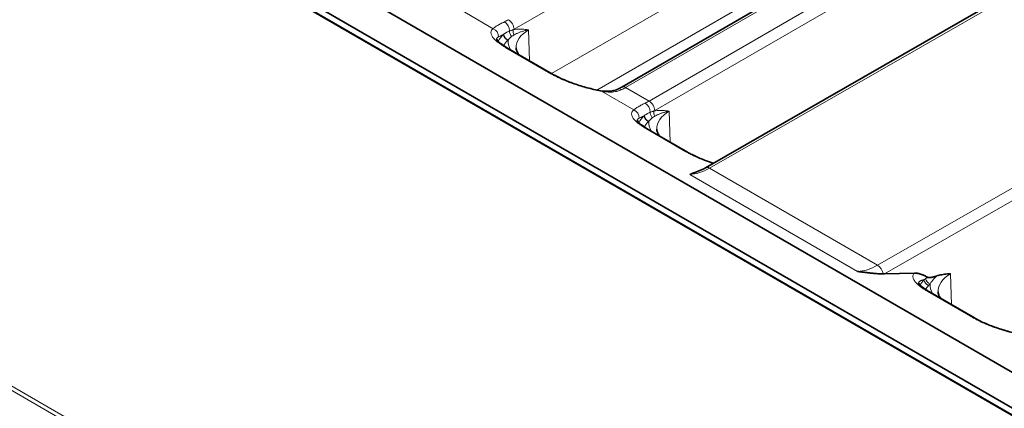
# Model space of a CAD drawing. Header units: millimetres. Extents: x 10 to 830, y 10 to 584.
# Tile 159 of 174: x 710 to 748, y 494 to 508. Entities that reach past the tile are written whole.
import ezdxf

# ---------------------------------------------------------------- set-up
doc = ezdxf.new("R2010")
doc.units = ezdxf.units.MM
doc.header["$LTSCALE"] = 2
doc.layers.add('Sichtbar (ISO)', color=7, linetype='Continuous', lineweight=35)
doc.layers.add('Sichtbar schmal (ISO)', color=7, linetype='Continuous', lineweight=18)

msp = doc.modelspace()

# ---------------------------------------------------------------- linework, layer by layer
at = {"layer": 'Sichtbar (ISO)'}
for p, q in [((686.00378254, 529.00728149), (766.60445034, 482.47246423)), ((686.1669618, 529.16623254), (766.7676296, 482.63141529)), ((749.56292429, 493.91343772), (705.7079981, 519.23309111)), ((733.11461477, 505.65358312), (745.85968424, 513.0119524)), ((752.80357327, 512.09467033), (736.27392909, 502.6180002)), ((728.80854335, 507.12356293), (730.50559963, 506.14376703)), ((734.11184421, 504.06170075), (735.59676845, 503.20437934)), ((744.15312268, 498.64838886), (743.02335475, 498.61678681)), ((744.71844593, 497.93797639), (746.4155022, 496.95818049))]:
    msp.add_line(p, q, dxfattribs=at)
msp.add_ellipse((742.82434944, 498.74209158), major_axis=(-0.509374, 0.0390327), ratio=0.2351731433, start_param=1.8746663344, end_param=1.9901232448, dxfattribs=at)
for points, knots in [([(728.39296842, 507.45878526), (728.39296842, 507.45878526), (728.39297352, 507.45877186), (728.39338723, 507.45772219), (728.40384702, 507.43620102), (728.45579005, 507.3766957), (728.49420953, 507.33987151), (728.6031344, 507.25290842), (728.67943657, 507.2004303), (728.78101723, 507.13959964), (728.79464473, 507.13158733), (728.80854348, 507.12356285)], [0.02221913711, 0.02221913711, 0.02221913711, 0.02221913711, 0.02318285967, 0.02318285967, 0.06010400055, 0.06010400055, 0.09408308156, 0.09408308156, 0.13440183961, 0.13440183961, 0.14049542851, 0.14049542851, 0.14049542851, 0.14049542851]), ([(729.13410688, 507.1296698), (729.13537534, 507.10002049), (729.14047668, 507.07006191), (729.15990413, 507.00729589), (729.17430991, 506.97447326), (729.20718161, 506.91888009), (729.2221088, 506.89697282), (729.23948395, 506.87475926)], [0.8100933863, 0.8100933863, 0.8100933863, 0.8100933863, 0.9622339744, 0.9622339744, 1.1143745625, 1.1143745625, 1.20957823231, 1.20957823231, 1.20957823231, 1.20957823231]), ([(730.50559951, 506.1437671), (730.61416159, 506.08108894), (730.74110263, 506.01689315), (731.01533441, 505.89429551), (731.16614291, 505.83460095), (731.48419244, 505.72279068), (731.65539776, 505.67038413), (731.98919087, 505.58206966), (732.15509925, 505.5453528), (732.31052435, 505.51758701)], [0, 0, 0, 0, 0.0475959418, 0.0475959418, 0.09631175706, 0.09631175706, 0.14902793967, 0.14902793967, 0.20215245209, 0.20215245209, 0.20215245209, 0.20215245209]), ([(732.9663922, 505.57502462), (732.97614122, 505.57972415), (732.9859204, 505.58453185), (733.00553467, 505.59436297), (733.01536976, 505.59938638), (733.03509145, 505.60964811), (733.04497806, 505.61488644), (733.06479843, 505.62557706), (733.07473218, 505.63102936), (733.09464248, 505.64214687), (733.10461903, 505.64781207), (733.1146148, 505.65358313)], [4.627279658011, 4.627279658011, 4.627279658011, 4.627279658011, 4.644301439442, 4.644301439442, 4.661323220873, 4.661323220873, 4.678345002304, 4.678345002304, 4.695366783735, 4.695366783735, 4.712388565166, 4.712388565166, 4.712388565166, 4.712388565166]), ([(732.31052414, 505.51758705), (732.46668362, 505.48969067), (732.61938782, 505.48533809), (732.82999011, 505.52138378), (732.90234663, 505.5441519), (732.96639285, 505.57502493)], [0, 0, 0, 0, 0.054617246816, 0.054617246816, 0.087017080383, 0.087017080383, 0.087017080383, 0.087017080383]), ([(733.69626928, 504.39692308), (733.69626928, 504.39692308), (733.69627438, 504.39690968), (733.69668809, 504.39586001), (733.70714788, 504.37433884), (733.75909091, 504.31483352), (733.79751039, 504.27800933), (733.90643525, 504.19104624), (733.98273743, 504.13856812), (734.08431809, 504.07773746), (734.09794559, 504.06972515), (734.11184434, 504.06170067)], [0.02221913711, 0.02221913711, 0.02221913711, 0.02221913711, 0.02318285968, 0.02318285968, 0.06010400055, 0.06010400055, 0.09408308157, 0.09408308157, 0.13440183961, 0.13440183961, 0.14049542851, 0.14049542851, 0.14049542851, 0.14049542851]), ([(734.43740774, 504.06780762), (734.4386762, 504.03815832), (734.44377754, 504.00819973), (734.46320498, 503.94543371), (734.47761077, 503.91261108), (734.51048247, 503.85701792), (734.52540966, 503.83511064), (734.54278481, 503.81289708)], [0.81009338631, 0.81009338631, 0.81009338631, 0.81009338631, 0.9622339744, 0.9622339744, 1.1143745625, 1.1143745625, 1.20957823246, 1.20957823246, 1.20957823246, 1.20957823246]), ([(735.59676834, 503.20437951), (735.70551238, 503.14159683), (735.83268802, 503.07729557), (736.10723441, 502.95460528), (736.25809629, 502.89491394), (736.46340302, 502.82277008), (736.51650555, 502.80488033), (736.56985645, 502.78765939)], [0, 0, 0, 0, 0.04767350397, 0.04767350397, 0.09639868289, 0.09639868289, 0.11314407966, 0.11314407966, 0.11314407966, 0.11314407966]), ([(735.9139201, 502.45407555), (735.9122726, 502.45352959), (735.91062459, 502.45298017), (735.90897608, 502.45242729), (735.88726129, 502.44514457), (735.86547333, 502.43726242), (735.84356893, 502.42883392), (735.83829386, 502.42680415), (735.83301102, 502.4247428), (735.82772005, 502.4226511), (735.80767559, 502.41472684), (735.78752555, 502.40636454), (735.76715981, 502.39763514), (735.76233946, 502.39556899), (735.75750614, 502.3934826), (735.75265827, 502.39137677), (735.73161768, 502.38223714), (735.71032022, 502.3727246), (735.68851716, 502.36292995)], [0.58099780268, 0.58099780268, 0.58099780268, 0.58099780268, 0.59040256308, 0.59040256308, 0.59040256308, 0.71428571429, 0.71428571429, 0.71428571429, 0.74411954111, 0.74411954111, 0.74411954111, 0.85714285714, 0.85714285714, 0.85714285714, 0.88389426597, 0.88389426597, 0.88389426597, 1, 1, 1, 1]), ([(742.96800296, 498.61610947), (742.93989156, 498.61618987), (742.90943298, 498.61686401), (742.87651519, 498.61818096), (742.86062968, 498.6188165), (742.84417096, 498.61960063), (742.82714644, 498.6205381), (742.80889292, 498.62154325), (742.78998894, 498.62272474), (742.77044481, 498.62408235), (742.73638539, 498.62644824), (742.7003833, 498.62935335), (742.6623097, 498.63281341), (742.65815914, 498.63319061), (742.65398396, 498.63357439), (742.64978399, 498.63396475), (742.60705724, 498.63793594), (742.56176454, 498.64259021), (742.51370958, 498.64794085), (742.50747768, 498.64863473), (742.50119938, 498.64934007), (742.49487446, 498.65005699), (742.45242713, 498.65486829), (742.40787775, 498.66020891), (742.36117659, 498.66605589), (742.34984685, 498.66747437), (742.33839063, 498.66892178), (742.32681507, 498.67039731), (742.28356644, 498.67591018), (742.23864863, 498.68182185), (742.19245304, 498.68802329), (742.18147962, 498.68949639), (742.17043476, 498.69098538), (742.15931763, 498.69249009), (742.11110795, 498.69901529), (742.06153021, 498.70584402), (742.01058643, 498.71288156)], [0, 0, 0, 0, 0.1428571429, 0.1428571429, 0.1428571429, 0.2117973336, 0.2117973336, 0.2117973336, 0.2857142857, 0.2857142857, 0.2857142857, 0.4145288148, 0.4145288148, 0.4145288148, 0.4285714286, 0.4285714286, 0.4285714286, 0.5714285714, 0.5714285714, 0.5714285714, 0.5899546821, 0.5899546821, 0.5899546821, 0.7142857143, 0.7142857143, 0.7142857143, 0.7444485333, 0.7444485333, 0.7444485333, 0.8571428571, 0.8571428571, 0.8571428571, 0.883912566, 0.883912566, 0.883912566, 1, 1, 1, 1]), ([(744.15312268, 498.64838885), (744.17231778, 498.64892579), (744.19234954, 498.6485258), (744.21327836, 498.64701058), (744.21686392, 498.64675099), (744.2204756, 498.6464588), (744.22411164, 498.64613317), (744.24169908, 498.64455813), (744.25985669, 498.64219269), (744.27838112, 498.63900469), (744.30073531, 498.6351576), (744.32362903, 498.63011273), (744.34697344, 498.62385403), (744.37031784, 498.61759534), (744.39411483, 498.61012525), (744.4184184, 498.60142227), (744.4294785, 498.59746171), (744.44064374, 498.59324615), (744.45192857, 498.58877056), (744.46544117, 498.58341144), (744.47912519, 498.57767929), (744.49300588, 498.57156684), (744.51263274, 498.56292404), (744.53265216, 498.55352176), (744.55311444, 498.54335359), (744.55920938, 498.54032488), (744.56534367, 498.53722842), (744.57151888, 498.53406465), (744.59678743, 498.52111873), (744.62273747, 498.50704006), (744.64939464, 498.49192799), (744.65112309, 498.49094813), (744.65285454, 498.48996397), (744.654589, 498.48897556)], [0, 0, 0, 0, 0.1428571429, 0.1428571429, 0.1428571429, 0.1673316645, 0.1673316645, 0.1673316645, 0.2857142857, 0.2857142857, 0.2857142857, 0.4285714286, 0.4285714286, 0.4285714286, 0.5714285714, 0.5714285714, 0.5714285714, 0.6364401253, 0.6364401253, 0.6364401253, 0.7142857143, 0.7142857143, 0.7142857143, 0.8243568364, 0.8243568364, 0.8243568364, 0.8571428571, 0.8571428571, 0.8571428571, 0.9913011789, 0.9913011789, 0.9913011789, 1, 1, 1, 1]), ([(744.99990168, 498.54348677), (745.02742718, 498.55239143), (745.05632598, 498.56064548), (745.08655392, 498.56814263), (745.11678186, 498.57563979), (745.14833948, 498.58238082), (745.18131221, 498.58835747), (745.21428494, 498.59433412), (745.24867015, 498.59954526), (745.28442697, 498.60406375), (745.3201838, 498.60858224), (745.35731137, 498.61240775), (745.39580202, 498.61577505), (745.43429267, 498.61914235), (745.47414589, 498.62205153), (745.5155094, 498.62494064)], [0, 0, 0, 0, 0.2, 0.2, 0.2, 0.4, 0.4, 0.4, 0.6, 0.6, 0.6, 0.8, 0.8, 0.8, 1, 1, 1, 1]), ([(744.30287116, 498.2731983), (744.30287116, 498.2731983), (744.30287637, 498.27318463), (744.30329456, 498.27212389), (744.31375649, 498.25060512), (744.36570381, 498.19109774), (744.40412792, 498.15427039), (744.5130661, 498.06730115), (744.58935422, 498.01483403), (744.69092426, 497.95401064), (744.7045501, 497.94599936), (744.71844672, 497.93797604)], [0.02221748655, 0.02221748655, 0.02221748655, 0.02221748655, 0.02319110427, 0.02319110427, 0.06010747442, 0.06010747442, 0.09408979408, 0.09408979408, 0.13440317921, 0.13440317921, 0.14049585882, 0.14049585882, 0.14049585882, 0.14049585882]), ([(744.6545899, 498.48897556), (744.65749765, 498.48731852), (744.66388405, 498.48442438), (744.67507797, 498.48126554), (744.68796763, 498.47921078), (744.70262014, 498.47824436), (744.71898476, 498.47836543), (744.73700872, 498.47955231), (744.75697252, 498.48182295), (744.77904145, 498.48521989), (744.80333874, 498.48978456), (744.83001632, 498.49556515), (744.85921489, 498.50260822), (744.8912099, 498.51100209), (744.92587874, 498.52073347), (744.9630723, 498.53180356), (744.98756358, 498.53949552), (744.99990163, 498.54348674)], [0, 0, 0, 0, 0.06666666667, 0.13333333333, 0.2, 0.26666666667, 0.33333333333, 0.4, 0.46666666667, 0.53333333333, 0.6, 0.66666666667, 0.73333333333, 0.8, 0.86666666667, 0.93333333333, 0.99999991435, 0.99999991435, 0.99999991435, 0.99999991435]), ([(745.04400946, 497.94408326), (745.04527792, 497.91443396), (745.05037926, 497.88447537), (745.0698067, 497.82170935), (745.08421249, 497.78888673), (745.11708418, 497.73329356), (745.13201138, 497.71138628), (745.14938652, 497.68917272)], [0.81009338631, 0.81009338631, 0.81009338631, 0.81009338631, 0.9622339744, 0.9622339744, 1.1143745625, 1.1143745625, 1.20957823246, 1.20957823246, 1.20957823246, 1.20957823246]), ([(746.41550209, 496.95818056), (746.52406417, 496.89550241), (746.6510052, 496.83130662), (746.92523699, 496.70870898), (747.07604549, 496.64901441), (747.39409502, 496.53720415), (747.56530034, 496.4847976), (747.89909344, 496.39648312), (748.06500183, 496.35976627), (748.22042692, 496.33200047)], [0, 0, 0, 0, 0.04759594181, 0.04759594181, 0.09631175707, 0.09631175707, 0.14902793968, 0.14902793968, 0.20215245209, 0.20215245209, 0.20215245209, 0.20215245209])]:
    msp.add_open_spline(points, degree=3, knots=knots, dxfattribs=at)
msp.add_open_spline([(735.9139201, 502.45407555), (736.02826928, 502.49196902), (736.15021574, 502.5470745), (736.27392951, 502.61800052)], degree=3, dxfattribs=at)
at = {"layer": 'Sichtbar schmal (ISO)'}
for p, q in [((685.95378254, 529.0023286), (766.55445033, 482.46751136)), ((741.80189541, 515.19006139), (729.05682595, 507.8316921)), ((733.26461477, 505.63872447), (746.00968424, 512.99709376)), ((730.47373759, 506.16216258), (741.47710472, 512.51495956)), ((746.89319346, 512.48699947), (734.14812399, 505.12863018)), ((747.10519627, 512.12819921), (734.3601268, 504.76982992)), ((752.95355295, 512.07979997), (736.42390877, 502.60312982)), ((732.17901258, 505.5427031), (742.18378075, 511.3189587)), ((728.26528898, 507.85292836), (727.0442609, 508.55788925)), ((742.75897674, 498.94557665), (759.29280274, 508.41983238)), ((748.595006, 472.01697166), (686.3190852, 507.97199131)), ((748.66571667, 472.13944616), (686.38979587, 508.09446579)), ((743.02335475, 498.61678681), (759.46594461, 508.03876219)), ((729.64029922, 506.64334845), (729.60560682, 507.81052718)), ((728.74833858, 507.13751996), (730.44539486, 506.15772407)), ((734.14812399, 505.12863018), (733.26461477, 505.63872447)), ((733.56858984, 504.79106619), (732.34756176, 505.49602708)), ((734.94360007, 503.58148628), (734.90890768, 504.748665)), ((734.05163944, 504.07565778), (735.53656367, 503.21833633)), ((742.01058642, 498.71288154), (735.68851715, 502.3629299)), ((742.75897674, 498.94557665), (736.42390877, 502.60312982)), ((745.55020179, 497.45776192), (745.5155094, 498.62494064)), ((744.65824115, 497.9519334), (746.35529743, 496.97213753))]:
    msp.add_line(p, q, dxfattribs=at)
for centre, major_axis, ratio, start_param, end_param in [((728.17549375, 507.57916371), (-0.18284475, 0.23783986), 0.9435005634, 3.9543895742, 5.2840617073), ((728.77578776, 510.26848126), (-1.17360868, -2.20525346), 0.5994731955, 0.6799501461, 0.7650728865), ((728.67637019, 507.85684078), (-0.12888517, 0.27090333), 0.6225964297, 4.0962650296, 5.5456835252), ((728.84482314, 507.94554339), (-0.15, 0.25980762), 0.5773502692, 3.961897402, 5.4977871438), ((730.03798782, 507.13839594), (-1.62833011, 0), 0.5773502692, 5.7264203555, 6.0308985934), ((728.82527635, 507.57991065), (0.13600911, -0.14663397), 0.69318032, 3.8182894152, 5.3541796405), ((728.83483524, 507.58868756), (0.13451779, -0.14800326), 0.6892004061, 3.8360425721, 5.3611765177), ((729.02992052, 507.70507436), (0.06054584, -0.19061532), 0.67358599, 4.1849176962, 5.3545863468), ((729.16869585, 507.73904138), (0.03694782, -0.19655752), 0.7227039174, 4.1847178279, 5.223241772), ((728.98777089, 510.15498267), (-1.32393807, -2.46530796), 0.5971476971, 0.7524368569, 0.767324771), ((730.74509461, 507.1526436), (-1.61147908, 0), 0.5773502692, 5.4977871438, 6.3078805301), ((730.03798782, 506.98079569), (-1.42845194, 0), 0.5773502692, 5.726420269, 5.9997896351), ((728.65854335, 506.8637553), (0.15, 0.25980762), 0.5773502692, 0, 0.3483148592), ((728.83092176, 507.4098721), (0.07807097, 0.07246388), 0.0824275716, 1.4444355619, 1.5666001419), ((730.74509461, 507.38904398), (-1.91129633, 0), 0.5773502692, 6.2502435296, 6.5876608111), ((730.35559963, 505.88395941), (0.15, 0.25980762), 0.5773502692, 0, 0.3483148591), ((733.26461477, 505.39377549), (-0.15, 0.25980762), 0.5773502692, 5.4977871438, 6.2831853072), ((733.33365097, 507.63700003), (1.32019693, 2.12075317), 0.5543449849, 3.8606648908, 3.9457875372), ((732.25776653, 505.22226242), (0.05275776, 0.2953246), 0.4337954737, 5.968729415, 6.2831865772), ((733.09666174, 505.30478427), (-0.13026955, 0.27024035), 0.6260220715, 5.5424892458, 6.283185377), ((734.07908862, 507.20661908), (-1.17360868, -2.20525346), 0.5994731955, 0.6799501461, 0.7650728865), ((733.97967105, 504.7949786), (-0.12888517, 0.27090333), 0.6225964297, 4.0962650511, 5.5456835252), ((734.14812399, 504.88368121), (-0.15, 0.25980762), 0.5773502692, 3.961897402, 5.4977871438), ((733.47879461, 504.51730153), (-0.18284475, 0.23783986), 0.9435005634, 3.9543895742, 5.2840617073), ((735.34128868, 504.07653376), (-1.62833011, 0), 0.5773502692, 5.7264203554, 6.0308985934), ((734.12857721, 504.51804847), (0.13600911, -0.14663397), 0.69318032, 3.8182894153, 5.3541796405), ((734.1381361, 504.52682538), (0.13451779, -0.14800326), 0.689200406, 3.8360425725, 5.3611765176), ((734.33322138, 504.64321218), (0.06054584, -0.19061532), 0.67358599, 4.1849176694, 5.3545863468), ((734.47199671, 504.6771792), (0.03694782, -0.19655752), 0.7227039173, 4.1847178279, 5.2232417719), ((734.29107175, 507.09312049), (-1.32393807, -2.46530796), 0.5971476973, 0.7524368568, 0.7673247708), ((736.04839546, 504.09078142), (-1.61147908, 0), 0.5773502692, 5.4977871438, 6.3078805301), ((735.34128868, 503.91893351), (-1.42845194, 0), 0.5773502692, 5.726420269, 5.9997896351), ((734.13422262, 504.34801003), (0.07807063, 0.07246355), 0.0824272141, 1.4444357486, 1.5666008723), ((736.04839546, 504.3271818), (-1.91129633, 0), 0.5773502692, 6.2502435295, 6.5876608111), ((733.96184421, 503.80189313), (0.15, 0.25980762), 0.5773502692, 0, 0.3483148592), ((735.4467688, 502.94457173), (0.14999996, 0.25980756), 0.5773502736, 0.0000017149, 0.3483166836), ((736.49937491, 504.60534379), (-1.32035488, -2.12101091), 0.5543455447, 0.3667994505, 0.800558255), ((736.42314046, 502.35773886), (-0.14921137, 0.26026134), 0.5795105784, 5.4995411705, 6.2831853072), ((742.69635797, 501.02750976), (-1.17375152, -2.20551813), 0.5994728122, 0.3276779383, 0.761437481), ((742.75820842, 498.70018566), (-0.14915435, 0.26029402), 0.5793645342, 4.0802797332, 5.4996681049), ((746.65499718, 497.96705706), (-1.61147908, 0), 0.5773502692, 5.4977871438, 6.3078805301), ((745.9478904, 497.9528094), (-1.62833011, 0), 0.5773502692, 5.7928234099, 6.0308986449), ((744.68776366, 498.34690498), (0.14684473, -0.13578154), 0.7202826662, 3.7640522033, 5.299941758), ((744.74502733, 498.40786161), (0.14481112, -0.13794832), 0.7154306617, 3.8898394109, 5.3106079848), ((746.65499718, 498.20345744), (-1.91129633, 0), 0.5773502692, 6.2459267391, 6.5876608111), ((745.9478904, 497.79520915), (-1.42845194, 0), 0.5773502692, 5.7928234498, 5.9997900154), ((744.56844593, 497.67816877), (0.15, 0.25980762), 0.5773502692, 0, 0.3483148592), ((746.2655022, 496.69837287), (0.15, 0.25980762), 0.5773502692, 0, 0.3483148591)]:
    msp.add_ellipse(centre, major_axis=major_axis, ratio=ratio, start_param=start_param, end_param=end_param, dxfattribs=at)
for points in [[(728.26528898, 507.85292836), (728.24893313, 507.84035418), (728.22183141, 507.81386258), (728.19657076, 507.77133035), (728.18485353, 507.72468422), (728.18679159, 507.67486525), (728.2018569, 507.62216592), (728.22957038, 507.56711086), (728.26938707, 507.51009069), (728.32072832, 507.45147077), (728.3836737, 507.39111156), (728.45640328, 507.33046901), (728.54142085, 507.26747917), (728.63912126, 507.20248293), (728.71072171, 507.15923816), (728.74833858, 507.13751996)], [(729.02736052, 507.81494219), (729.01134653, 507.80956052), (728.97968239, 507.79884597), (728.9332361, 507.78251329), (728.90326148, 507.77140963), (728.88850028, 507.76578087)], [(730.44539486, 506.15772407), (730.48170807, 506.13675869), (730.55667566, 506.09528426), (730.67412927, 506.03517312), (730.8010061, 505.97490474), (730.93449022, 505.91600994), (731.07426693, 505.85864253), (731.21976754, 505.80312435), (731.37072439, 505.74967048), (731.5261589, 505.69875354), (731.6854566, 505.65073338), (731.84592649, 505.60647799), (732.01166088, 505.56507735), (732.18035405, 505.52757694), (732.29186319, 505.50597732), (732.34756176, 505.49602708)], [(733.56858984, 504.79106618), (733.55223399, 504.778492), (733.52513226, 504.7520004), (733.49987162, 504.70946817), (733.48815439, 504.66282204), (733.49009244, 504.61300307), (733.50515776, 504.56030374), (733.53287124, 504.50524869), (733.57268793, 504.44822851), (733.62402918, 504.38960859), (733.68697456, 504.32924939), (733.75970414, 504.26860683), (733.84472171, 504.20561699), (733.94242212, 504.14062076), (734.01402256, 504.09737598), (734.05163944, 504.07565778)], [(734.33066137, 504.75308001), (734.31464739, 504.74769834), (734.28298325, 504.73698379), (734.23653696, 504.72065111), (734.20656234, 504.70954746), (734.19180114, 504.7039187)], [(744.15312268, 498.64838888), (744.14021521, 498.63593901), (744.11892753, 498.60976227), (744.10005281, 498.56671679), (744.09407178, 498.52038913), (744.10062374, 498.47113783), (744.11931854, 498.41938147), (744.14967063, 498.36554546), (744.1911808, 498.30997377), (744.24348928, 498.2528654), (744.30620128, 498.19448694), (744.37904607, 498.13507958), (744.46006401, 498.07594857), (744.55256542, 498.01475383), (744.62167142, 497.97304738), (744.65824115, 497.95193339)], [(746.35529743, 496.97213753), (746.39161065, 496.95117215), (746.46657824, 496.90969773), (746.58403184, 496.84958659), (746.71090868, 496.7893182), (746.84439279, 496.73042341), (746.98416951, 496.67305599), (747.12967012, 496.61753781), (747.28062696, 496.56408394), (747.43606147, 496.513167), (747.59535917, 496.46514685), (747.75582907, 496.42089145), (747.92156346, 496.37949081), (748.09025663, 496.3419904), (748.20176577, 496.32039078), (748.25746434, 496.31044054)]]:
    msp.add_open_spline(points, degree=3, dxfattribs=at)
for points, knots in [([(728.69439194, 508.11130907), (728.66597516, 508.09780012), (728.63877083, 508.0845131), (728.61296337, 508.07159), (728.58715591, 508.05866691), (728.56274368, 508.0460895), (728.53913254, 508.0335418), (728.5155214, 508.0209941), (728.49271431, 508.00849679), (728.47107066, 507.99621474), (728.44942702, 507.98393268), (728.42894344, 507.97184779), (728.40935186, 507.95975771), (728.38976028, 507.94766762), (728.37106391, 507.93558587), (728.3535624, 507.9235716), (728.33606089, 507.91155732), (728.31975462, 507.89961289), (728.30495154, 507.8878246), (728.29014845, 507.87603632), (728.27684764, 507.86440097), (728.26528898, 507.85292836)], [0, 0, 0, 0, 0.14285714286, 0.14285714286, 0.14285714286, 0.28571428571, 0.28571428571, 0.28571428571, 0.42857142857, 0.42857142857, 0.42857142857, 0.57142857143, 0.57142857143, 0.57142857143, 0.71428571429, 0.71428571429, 0.71428571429, 0.85714285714, 0.85714285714, 0.85714285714, 0.99999999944, 0.99999999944, 0.99999999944, 0.99999999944]), ([(728.46415766, 507.54093792), (728.45024112, 507.53334006), (728.43863596, 507.52501793), (728.42924259, 507.51615656), (728.41984921, 507.50729518), (728.41262872, 507.49790661), (728.40729958, 507.48784998), (728.40197044, 507.47779336), (728.39857108, 507.46706021), (728.39710112, 507.45577106), (728.39691584, 507.45434813), (728.39676104, 507.45291636), (728.39663658, 507.45147583)], [0, 0, 0, 0, 0.07692307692, 0.07692307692, 0.07692307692, 0.15384615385, 0.15384615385, 0.15384615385, 0.23076923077, 0.23076923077, 0.23076923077, 0.24046491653, 0.24046491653, 0.24046491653, 0.24046491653]), ([(728.6555859, 507.63519364), (728.64115842, 507.62840204), (728.62702431, 507.62171874), (728.61327167, 507.61517647), (728.60893936, 507.61311554), (728.60464494, 507.61106862), (728.60039105, 507.60903656), (728.58546893, 507.60190837), (728.571044, 507.59496434), (728.55719699, 507.58822533), (728.55456579, 507.58694479), (728.55195554, 507.58567167), (728.54936683, 507.5844061), (728.53444767, 507.57711242), (728.52024606, 507.57006933), (728.50695529, 507.56333526), (728.50580345, 507.56275165), (728.50465845, 507.56217036), (728.50352039, 507.56159141), (728.48925056, 507.55433209), (728.47607075, 507.54744183), (728.46415766, 507.54093792)], [0, 0, 0, 0, 0.1901116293, 0.1901116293, 0.1901116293, 0.25, 0.25, 0.25, 0.4600806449, 0.4600806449, 0.4600806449, 0.5, 0.5, 0.5, 0.7300617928, 0.7300617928, 0.7300617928, 0.75, 0.75, 0.75, 1, 1, 1, 1]), ([(728.66619229, 507.64308337), (728.66501325, 507.64221399), (728.66383433, 507.6413422), (728.66265557, 507.64046795), (728.6614768, 507.63959369), (728.66029818, 507.63871697), (728.65911992, 507.6378379), (728.65794167, 507.63695885), (728.65676377, 507.63607746), (728.65558597, 507.6351937)], [0.00000148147, 0.00000148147, 0.00000148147, 0.00000148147, 0.33333333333, 0.33333333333, 0.33333333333, 0.66666666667, 0.66666666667, 0.66666666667, 0.99999255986, 0.99999255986, 0.99999255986, 0.99999255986]), ([(728.88850023, 507.76578086), (728.86946607, 507.75829893), (728.83408851, 507.74304421), (728.7883849, 507.72026545), (728.74938065, 507.69838563), (728.71631087, 507.67792391), (728.68853259, 507.65927057), (728.67315888, 507.64822015), (728.6661923, 507.64308339)], [0.000000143, 0.000000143, 0.000000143, 0.000000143, 0.16666666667, 0.33333333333, 0.5, 0.66666666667, 0.83333333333, 1, 1, 1, 1]), ([(728.96336772, 507.55824589), (728.9519954, 507.55044399), (728.94148089, 507.54240598), (728.93177983, 507.53433982), (728.92207878, 507.52627365), (728.91319037, 507.51817968), (728.90500055, 507.51018963), (728.89681073, 507.50219958), (728.88931946, 507.49431252), (728.88243616, 507.48663912), (728.87555285, 507.47896573), (728.86927752, 507.47150554), (728.86352807, 507.46434), (728.85777863, 507.45717446), (728.85255504, 507.45030328), (728.84779205, 507.44379162), (728.84302907, 507.43727998), (728.83872668, 507.43112768), (728.83483522, 507.42538824)], [0, 0, 0, 0, 0.16666666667, 0.16666666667, 0.16666666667, 0.33333333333, 0.33333333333, 0.33333333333, 0.5, 0.5, 0.5, 0.66666666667, 0.66666666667, 0.66666666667, 0.83333333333, 0.83333333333, 0.83333333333, 0.99999943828, 0.99999943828, 0.99999943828, 0.99999943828]), ([(729.06284392, 507.61964703), (729.05081265, 507.61281393), (729.03908386, 507.60602038), (729.02770049, 507.59923374), (729.01631708, 507.59244708), (729.0052798, 507.58566764), (728.9945565, 507.5788421), (728.98383323, 507.57201658), (728.97342375, 507.56514441), (728.96336777, 507.55824592)], [0.00000121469, 0.00000121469, 0.00000121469, 0.00000121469, 0.33333333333, 0.33333333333, 0.33333333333, 0.66666666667, 0.66666666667, 0.66666666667, 0.99999942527, 0.99999942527, 0.99999942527, 0.99999942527]), ([(729.60560682, 507.81052718), (729.56181251, 507.81573057), (729.51998651, 507.82048316), (729.4810638, 507.82430817), (729.44214109, 507.82813317), (729.40612372, 507.83102948), (729.36967801, 507.83305882), (729.3332323, 507.83508816), (729.29635888, 507.83625018), (729.25844351, 507.83601437), (729.22052814, 507.83577857), (729.1815713, 507.83414468), (729.14292365, 507.83074847), (729.10427602, 507.82735226), (729.065938, 507.82219351), (729.02736058, 507.8149422)], [0, 0, 0, 0, 0.2, 0.2, 0.2, 0.4, 0.4, 0.4, 0.6, 0.6, 0.6, 0.8, 0.8, 0.8, 0.99999989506, 0.99999989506, 0.99999989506, 0.99999989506]), ([(729.60560682, 507.81052718), (729.55595326, 507.80020582), (729.51040451, 507.78945346), (729.46941274, 507.77872334), (729.42842098, 507.76799321), (729.39192067, 507.75733075), (729.35638254, 507.74592241), (729.32084442, 507.73451407), (729.28631616, 507.72234123), (729.25238135, 507.70911355), (729.21844653, 507.69588587), (729.18511898, 507.68158487), (729.15346826, 507.66663911), (729.12181754, 507.65169335), (729.09183601, 507.63611967), (729.06284405, 507.61964711)], [0, 0, 0, 0, 0.2, 0.2, 0.2, 0.4, 0.4, 0.4, 0.6, 0.6, 0.6, 0.8, 0.8, 0.8, 1, 1, 1, 1]), ([(732.34756176, 505.49602708), (732.39382096, 505.48701602), (732.43821283, 505.48011053), (732.48022588, 505.4750896), (732.52223894, 505.47006866), (732.56186235, 505.46689703), (732.60068867, 505.46527839), (732.63951498, 505.46365974), (732.67755332, 505.46362957), (732.7141043, 505.46511553), (732.75065529, 505.46660149), (732.78571236, 505.4695729), (732.82042861, 505.47410649), (732.85514485, 505.47864007), (732.88952366, 505.48475684), (732.92329095, 505.49257869), (732.95705823, 505.50040054), (732.99021561, 505.50993538), (733.02219025, 505.52106615), (733.05416488, 505.53219692), (733.0849554, 505.54491095), (733.11468348, 505.55925255)], [0.00000000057, 0.00000000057, 0.00000000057, 0.00000000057, 0.14285714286, 0.14285714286, 0.14285714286, 0.28571428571, 0.28571428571, 0.28571428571, 0.42857142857, 0.42857142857, 0.42857142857, 0.57142857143, 0.57142857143, 0.57142857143, 0.71428571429, 0.71428571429, 0.71428571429, 0.85714285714, 0.85714285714, 0.85714285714, 1, 1, 1, 1]), ([(733.99769279, 505.04944689), (733.96927602, 505.03593794), (733.94207169, 505.02265092), (733.91626423, 505.00972782), (733.89045677, 504.99680473), (733.86604454, 504.98422732), (733.8424334, 504.97167962), (733.81882226, 504.95913192), (733.79601517, 504.94663461), (733.77437152, 504.93435256), (733.75272788, 504.9220705), (733.7322443, 504.90998561), (733.71265272, 504.89789553), (733.69306114, 504.88580544), (733.67436477, 504.8737237), (733.65686326, 504.86170942), (733.63936175, 504.84969514), (733.62305548, 504.83775071), (733.6082524, 504.82596242), (733.59344931, 504.81417414), (733.5801485, 504.8025388), (733.56858984, 504.79106619)], [0, 0, 0, 0, 0.14285714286, 0.14285714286, 0.14285714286, 0.28571428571, 0.28571428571, 0.28571428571, 0.42857142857, 0.42857142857, 0.42857142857, 0.57142857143, 0.57142857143, 0.57142857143, 0.71428571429, 0.71428571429, 0.71428571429, 0.85714285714, 0.85714285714, 0.85714285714, 0.99999999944, 0.99999999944, 0.99999999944, 0.99999999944]), ([(733.95888675, 504.57333146), (733.94445928, 504.56653986), (733.93032517, 504.55985657), (733.91657253, 504.55331429), (733.91224022, 504.55125336), (733.9079458, 504.54920644), (733.90369191, 504.54717438), (733.88876979, 504.5400462), (733.87434486, 504.53310216), (733.86049784, 504.52636315), (733.85786665, 504.52508261), (733.85525639, 504.52380949), (733.85266768, 504.52254393), (733.83774852, 504.51525024), (733.82354692, 504.50820716), (733.81025615, 504.50147308), (733.80910431, 504.50088947), (733.8079593, 504.50030818), (733.80682125, 504.49972923), (733.79255142, 504.49246991), (733.77937161, 504.48557965), (733.76745852, 504.47907574)], [0, 0, 0, 0, 0.1901116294, 0.1901116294, 0.1901116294, 0.25, 0.25, 0.25, 0.4600806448, 0.4600806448, 0.4600806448, 0.5, 0.5, 0.5, 0.7300617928, 0.7300617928, 0.7300617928, 0.75, 0.75, 0.75, 1, 1, 1, 1]), ([(733.96949315, 504.5812212), (733.96831411, 504.58035181), (733.96713519, 504.57948002), (733.96595642, 504.57860577), (733.96477766, 504.57773151), (733.96359904, 504.57685479), (733.96242077, 504.57597572), (733.96124253, 504.57509667), (733.96006463, 504.57421528), (733.95888683, 504.57333152)], [0.000001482, 0.000001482, 0.000001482, 0.000001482, 0.33333333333, 0.33333333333, 0.33333333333, 0.66666666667, 0.66666666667, 0.66666666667, 0.99999256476, 0.99999256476, 0.99999256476, 0.99999256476]), ([(734.19180108, 504.70391867), (734.17276692, 504.69643675), (734.13738936, 504.68118203), (734.09168576, 504.65840327), (734.05268151, 504.63652345), (734.01961173, 504.61606173), (733.99183345, 504.59740839), (733.97645973, 504.58635797), (733.96949316, 504.58122121)], [0.00000018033, 0.00000018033, 0.00000018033, 0.00000018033, 0.16666666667, 0.33333333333, 0.5, 0.66666666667, 0.83333333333, 1, 1, 1, 1]), ([(734.36614478, 504.55778485), (734.35411351, 504.55095175), (734.34238472, 504.5441582), (734.33100135, 504.53737156), (734.31961794, 504.5305849), (734.30858065, 504.52380546), (734.29785736, 504.51697992), (734.28713409, 504.5101544), (734.27672461, 504.50328224), (734.26666863, 504.49638374)], [0.00000121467, 0.00000121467, 0.00000121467, 0.00000121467, 0.33333333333, 0.33333333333, 0.33333333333, 0.66666666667, 0.66666666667, 0.66666666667, 0.99999942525, 0.99999942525, 0.99999942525, 0.99999942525]), ([(734.90890768, 504.748665), (734.86511337, 504.75386839), (734.82328736, 504.75862099), (734.78436465, 504.76244599), (734.74544195, 504.766271), (734.70942458, 504.7691673), (734.67297887, 504.77119664), (734.63653316, 504.77322598), (734.59965974, 504.774388), (734.56174437, 504.77415219), (734.523829, 504.77391639), (734.48487215, 504.7722825), (734.44622451, 504.76888629), (734.40757688, 504.76549008), (734.36923886, 504.76033133), (734.33066144, 504.75308002)], [0, 0, 0, 0, 0.2, 0.2, 0.2, 0.4, 0.4, 0.4, 0.6, 0.6, 0.6, 0.8, 0.8, 0.8, 0.99999989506, 0.99999989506, 0.99999989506, 0.99999989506]), ([(734.90890768, 504.748665), (734.85925412, 504.73834364), (734.81370537, 504.72759128), (734.7727136, 504.71686116), (734.73172184, 504.70613103), (734.69522153, 504.69546857), (734.6596834, 504.68406023), (734.62414528, 504.67265189), (734.58961702, 504.66047905), (734.55568221, 504.64725137), (734.52174739, 504.63402369), (734.48841984, 504.61972269), (734.45676912, 504.60477693), (734.42511839, 504.58983117), (734.39513687, 504.57425749), (734.36614491, 504.55778493)], [0, 0, 0, 0, 0.2, 0.2, 0.2, 0.4, 0.4, 0.4, 0.6, 0.6, 0.6, 0.8, 0.8, 0.8, 1, 1, 1, 1]), ([(733.76745852, 504.47907574), (733.75354198, 504.47147788), (733.74193682, 504.46315575), (733.73254345, 504.45429438), (733.72315007, 504.44543301), (733.71592958, 504.43604443), (733.71060044, 504.4259878), (733.7052713, 504.41593118), (733.70187194, 504.40519803), (733.70040198, 504.39390888), (733.7002167, 504.39248595), (733.7000619, 504.39105418), (733.69993744, 504.38961365)], [0, 0, 0, 0, 0.07692307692, 0.07692307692, 0.07692307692, 0.15384615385, 0.15384615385, 0.15384615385, 0.23076923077, 0.23076923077, 0.23076923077, 0.24046491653, 0.24046491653, 0.24046491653, 0.24046491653]), ([(734.26666858, 504.49638371), (734.25529626, 504.48858181), (734.24478174, 504.4805438), (734.23508069, 504.47247764), (734.22537964, 504.46441147), (734.21649123, 504.4563175), (734.20830141, 504.44832745), (734.20011159, 504.4403374), (734.19262032, 504.43245034), (734.18573702, 504.42477695), (734.17885371, 504.41710355), (734.17257838, 504.40964336), (734.16682893, 504.40247782), (734.16107949, 504.39531228), (734.1558559, 504.3884411), (734.15109291, 504.38192944), (734.14632993, 504.37541781), (734.14202754, 504.3692655), (734.13813608, 504.36352606)], [0, 0, 0, 0, 0.16666666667, 0.16666666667, 0.16666666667, 0.33333333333, 0.33333333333, 0.33333333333, 0.5, 0.5, 0.5, 0.66666666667, 0.66666666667, 0.66666666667, 0.83333333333, 0.83333333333, 0.83333333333, 0.99999943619, 0.99999943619, 0.99999943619, 0.99999943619]), ([(735.53656367, 503.21833634), (735.57166317, 503.19807205), (735.64405752, 503.15796201), (735.75751351, 503.09967999), (735.87960211, 503.04133911), (736.00814933, 502.98415208), (736.14262421, 502.92837958), (736.28254483, 502.8742953), (736.42062171, 502.82462331), (736.5129232, 502.79363929), (736.55592843, 502.77967426)], [0, 0, 0, 0, 0.07692307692, 0.15384615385, 0.23076923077, 0.30769230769, 0.38461538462, 0.46153846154, 0.53846153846, 0.60426644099, 0.60426644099, 0.60426644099, 0.60426644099]), ([(744.51143873, 498.39555285), (744.50196635, 498.3941923), (744.49281786, 498.39269197), (744.48399392, 498.39105405), (744.47172584, 498.3887768), (744.46008511, 498.3862336), (744.44907365, 498.38343031), (744.44023937, 498.38118129), (744.43181025, 498.3787649), (744.42379026, 498.37618512), (744.41462369, 498.37323653), (744.40599162, 498.37007448), (744.39789804, 498.36670592), (744.39008667, 498.36345482), (744.38277681, 498.36001132), (744.3759694, 498.35638149), (744.36955235, 498.35295981), (744.36358176, 498.34937255), (744.35805729, 498.34562538), (744.35164809, 498.34127812), (744.34583933, 498.33671562), (744.34062907, 498.33194686), (744.33658406, 498.3282446), (744.33289974, 498.32441804), (744.32957425, 498.32047184), (744.32492444, 498.31495415), (744.3209761, 498.30920244), (744.31772207, 498.30322843), (744.31565119, 498.29942653), (744.31386149, 498.2955346), (744.31235056, 498.29155591), (744.30978946, 498.28481183), (744.30802927, 498.27781834), (744.30705755, 498.27058987), (744.30684836, 498.26903373), (744.30667571, 498.2674667), (744.30653946, 498.26588893)], [0.00000001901, 0.00000001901, 0.00000001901, 0.00000001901, 0.02614714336, 0.02614714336, 0.02614714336, 0.0625, 0.0625, 0.0625, 0.09166519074, 0.09166519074, 0.09166519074, 0.125, 0.125, 0.125, 0.1571724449, 0.1571724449, 0.1571724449, 0.1875, 0.1875, 0.1875, 0.2226844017, 0.2226844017, 0.2226844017, 0.25, 0.25, 0.25, 0.2881934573, 0.2881934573, 0.2881934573, 0.3125, 0.3125, 0.3125, 0.35370091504, 0.35370091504, 0.35370091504, 0.36257063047, 0.36257063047, 0.36257063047, 0.36257063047]), ([(744.57175185, 498.43847522), (744.56464442, 498.43363887), (744.55767428, 498.42882508), (744.55083874, 498.42403298), (744.54400319, 498.41924088), (744.53730224, 498.41447047), (744.53073611, 498.40972352), (744.52416998, 498.40497658), (744.51773863, 498.40025312), (744.51143873, 498.3955528)], [0, 0, 0, 0, 0.3333333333, 0.3333333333, 0.3333333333, 0.6666666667, 0.6666666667, 0.6666666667, 1, 1, 1, 1]), ([(744.654589, 498.48897556), (744.652888, 498.48804814), (744.65118072, 498.48711126), (744.6494673, 498.48616469), (744.63794661, 498.47980018), (744.62614857, 498.47299702), (744.61411359, 498.46569773), (744.60028868, 498.45731285), (744.58615198, 498.44827283), (744.57175185, 498.43847522)], [0, 0, 0, 0, 0.06473517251, 0.06473517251, 0.06473517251, 0.5, 0.5, 0.5, 0.99999998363, 0.99999998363, 0.99999998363, 0.99999998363]), ([(744.74502733, 498.24456229), (744.73838067, 498.23758496), (744.73182697, 498.23067631), (744.72536855, 498.22383607), (744.71891013, 498.21699582), (744.71254698, 498.21022399), (744.70627929, 498.20351913), (744.70001162, 498.19681428), (744.6938394, 498.19017639), (744.68776369, 498.18360566)], [0.00000003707, 0.00000003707, 0.00000003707, 0.00000003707, 0.33333333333, 0.33333333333, 0.33333333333, 0.66666666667, 0.66666666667, 0.66666666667, 0.99999936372, 0.99999936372, 0.99999936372, 0.99999936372]), ([(744.99990156, 498.54348669), (744.99868662, 498.54239436), (744.99746153, 498.54129278), (744.9962266, 498.54018173), (744.99173561, 498.53614125), (744.98711454, 498.53197597), (744.98237888, 498.52768333), (744.98060718, 498.52607737), (744.97881948, 498.52445367), (744.97701524, 498.52281055), (744.97267074, 498.51885401), (744.96823037, 498.51478508), (744.96368844, 498.5105849), (744.96129769, 498.50837403), (744.9588788, 498.50612688), (744.95643251, 498.50384161), (744.95230134, 498.49998235), (744.94809203, 498.49601443), (744.94380885, 498.49193131), (744.94073589, 498.48900189), (744.93762492, 498.4860132), (744.9344768, 498.48296131), (744.93063863, 498.47924048), (744.92674522, 498.47542568), (744.92279853, 498.47151098), (744.91899708, 498.46774033), (744.91514622, 498.46387696), (744.91124455, 498.45991068), (744.90777301, 498.45638167), (744.90426124, 498.45277116), (744.90070856, 498.44907258), (744.89612584, 498.44430169), (744.89147502, 498.43938418), (744.88675165, 498.43429874), (744.88369785, 498.43101086), (744.88061373, 498.42765275), (744.87749822, 498.42421893), (744.87205764, 498.41822248), (744.86652117, 498.4119951), (744.86088782, 498.40550436), (744.85830572, 498.40252926), (744.85570325, 498.39949882), (744.85308025, 498.39641005), (744.84670151, 498.38889864), (744.84020119, 498.38104228), (744.83359073, 498.37279994), (744.83155243, 498.37025846), (744.82950361, 498.36768027), (744.82744445, 498.36506428), (744.820079, 498.35570703), (744.81258182, 498.34586574), (744.80498434, 498.33549556), (744.80356933, 498.33356415), (744.80215078, 498.33161439), (744.80072878, 498.32964604), (744.79167178, 498.31710919), (744.78247928, 498.30381743), (744.77318801, 498.28967469), (744.76389673, 498.27553194), (744.75450681, 498.26053938), (744.74502733, 498.2445623)], [0, 0, 0, 0, 0.019606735, 0.019606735, 0.019606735, 0.0909090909, 0.0909090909, 0.0909090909, 0.1175846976, 0.1175846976, 0.1175846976, 0.1818181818, 0.1818181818, 0.1818181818, 0.2156290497, 0.2156290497, 0.2156290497, 0.2727272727, 0.2727272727, 0.2727272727, 0.3136922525, 0.3136922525, 0.3136922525, 0.3636363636, 0.3636363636, 0.3636363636, 0.4117426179, 0.4117426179, 0.4117426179, 0.4545454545, 0.4545454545, 0.4545454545, 0.5097580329, 0.5097580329, 0.5097580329, 0.5454545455, 0.5454545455, 0.5454545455, 0.6077911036, 0.6077911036, 0.6077911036, 0.6363636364, 0.6363636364, 0.6363636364, 0.7058477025, 0.7058477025, 0.7058477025, 0.7272727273, 0.7272727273, 0.7272727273, 0.8039086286, 0.8039086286, 0.8039086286, 0.8181818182, 0.8181818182, 0.8181818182, 0.9090909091, 0.9090909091, 0.9090909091, 1, 1, 1, 1])]:
    msp.add_open_spline(points, degree=3, knots=knots, dxfattribs=at)

doc.saveas('drawing.dxf')
